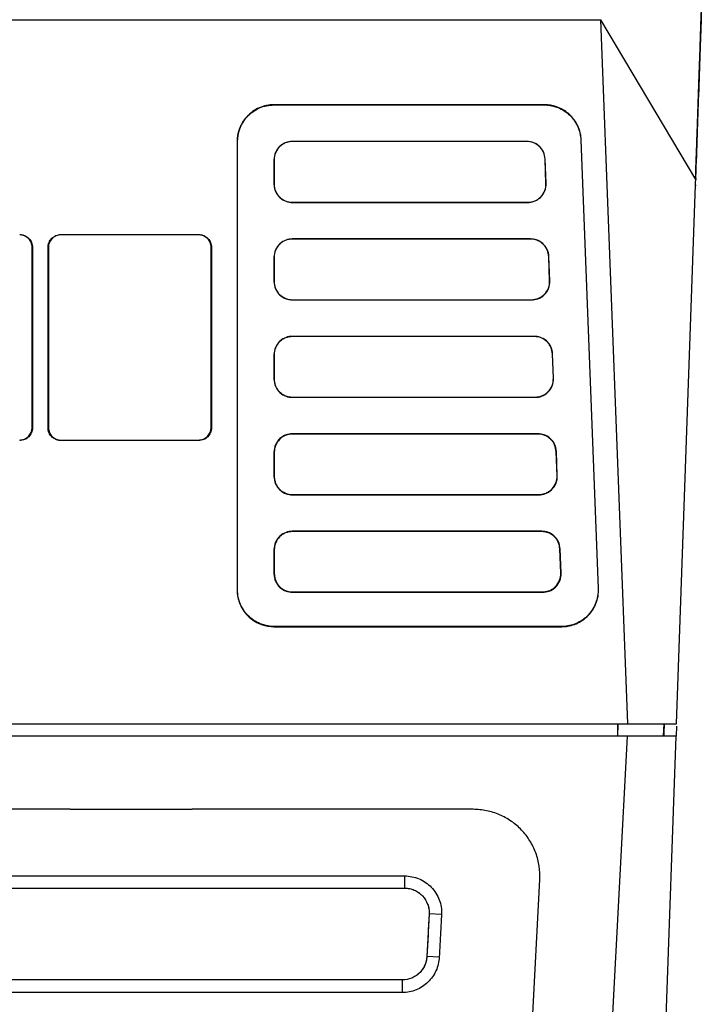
# Model space of a CAD drawing. Header units: millimetres. Extents: x -1111 to 1147, y -743 to 1146.
# Tile 53 of 203: x 280 to 336, y -508 to -428. Entities that reach past the tile are written whole.
import ezdxf

# ---------------------------------------------------------------- set-up
doc = ezdxf.new("R2010")
doc.units = ezdxf.units.MM

msp = doc.modelspace()

# ---------------------------------------------------------------- linework, layer by layer
at = {"color": 7, "linetype": 'Continuous', "lineweight": 25}
for p, q in [((219.102, -427.578), (327.38, -427.578)), ((329.605, -485.393), (327.38, -427.578)), ((335.2, -440.695), (327.38, -427.578)), ((322.761, -434.561), (300.552, -434.561)), ((300.552, -434.561), (300.552, -434.578)), ((300.552, -434.578), (322.761, -434.578)), ((322.761, -434.578), (322.761, -434.561)), ((297.535, -437.578), (297.535, -474.393)), ((297.552, -437.578), (297.535, -437.578)), ((297.552, -474.393), (297.552, -437.578)), ((321.317, -437.578), (302.052, -437.578)), ((302.052, -437.578), (302.052, -437.584)), ((321.317, -437.584), (302.052, -437.584)), ((321.317, -437.584), (321.317, -437.578)), ((325.776, -437.462), (325.759, -437.463)), ((325.759, -437.463), (327.176, -474.277)), ((327.193, -474.277), (325.776, -437.462)), ((300.552, -439.078), (300.552, -441.078)), ((300.559, -439.078), (300.552, -439.078)), ((300.559, -439.078), (300.56, -441.078)), ((322.81, -439.021), (322.816, -439.021)), ((322.885, -441.021), (322.81, -439.021)), ((322.893, -441.021), (322.816, -439.021)), ((300.552, -441.078), (300.56, -441.078)), ((322.893, -441.021), (322.885, -441.021)), ((333.605, -485.393), (335.151, -441.132)), ((335.151, -441.132), (335.143, -441.339)), ((302.052, -442.57), (302.052, -442.578)), ((302.052, -442.57), (321.394, -442.57)), ((302.052, -442.578), (321.394, -442.578)), ((321.394, -442.578), (321.394, -442.57)), ((283.052, -445.22), (294.372, -445.22)), ((283.052, -445.248), (283.052, -445.22)), ((294.372, -445.248), (283.052, -445.248)), ((294.372, -445.22), (294.372, -445.248)), ((321.625, -445.578), (302.052, -445.578)), ((302.052, -445.578), (302.052, -445.589)), ((321.625, -445.589), (302.052, -445.589)), ((321.625, -445.589), (321.625, -445.578)), ((280.687, -461.073), (280.696, -446.273)), ((280.696, -446.273), (280.724, -446.273)), ((280.724, -446.273), (280.724, -461.073)), ((281.999, -461.073), (281.999, -446.273)), ((281.999, -446.273), (282.028, -446.273)), ((282.028, -446.273), (282.037, -461.073)), ((295.387, -461.073), (295.396, -446.273)), ((295.396, -446.273), (295.424, -446.273)), ((295.424, -446.273), (295.424, -461.073)), ((300.552, -447.078), (300.552, -449.078)), ((300.564, -447.078), (300.552, -447.078)), ((300.564, -447.078), (300.565, -449.078)), ((323.113, -447.021), (323.124, -447.021)), ((323.189, -449.021), (323.113, -447.021)), ((323.201, -449.021), (323.124, -447.021)), ((300.552, -449.078), (300.565, -449.078)), ((323.201, -449.021), (323.189, -449.021)), ((302.052, -450.565), (302.052, -450.578)), ((302.052, -450.565), (321.702, -450.565)), ((302.052, -450.578), (321.702, -450.578)), ((321.702, -450.578), (321.702, -450.565)), ((321.933, -453.578), (302.052, -453.578)), ((302.052, -453.578), (302.052, -453.594)), ((321.933, -453.594), (302.052, -453.594)), ((321.933, -453.594), (321.933, -453.578)), ((300.552, -455.078), (300.552, -457.078)), ((300.569, -455.078), (300.552, -455.078)), ((300.569, -455.078), (300.57, -457.078)), ((323.416, -455.021), (323.432, -455.021)), ((323.492, -457.021), (323.416, -455.021)), ((323.509, -457.021), (323.432, -455.021)), ((300.552, -457.078), (300.57, -457.078)), ((323.509, -457.021), (323.492, -457.021)), ((302.052, -458.56), (302.052, -458.578)), ((302.052, -458.56), (322.01, -458.56)), ((302.052, -458.578), (322.01, -458.578)), ((322.01, -458.578), (322.01, -458.56)), ((280.724, -461.073), (280.687, -461.073)), ((282.037, -461.073), (281.999, -461.073)), ((295.424, -461.073), (295.387, -461.073)), ((283.052, -462.125), (283.052, -462.087)), ((283.052, -462.087), (294.372, -462.087)), ((294.372, -462.125), (283.052, -462.125)), ((294.372, -462.087), (294.372, -462.125)), ((322.241, -461.578), (302.052, -461.578)), ((302.052, -461.578), (302.052, -461.599)), ((322.241, -461.599), (302.052, -461.599)), ((322.241, -461.599), (322.241, -461.578)), ((300.552, -463.078), (300.552, -465.078)), ((300.574, -463.078), (300.552, -463.078)), ((300.574, -463.078), (300.575, -465.078)), ((323.719, -463.022), (323.74, -463.021)), ((323.795, -465.022), (323.719, -463.022)), ((323.817, -465.021), (323.74, -463.021)), ((300.552, -465.078), (300.575, -465.078)), ((323.817, -465.021), (323.795, -465.022)), ((302.052, -466.555), (302.052, -466.578)), ((302.052, -466.555), (322.318, -466.555)), ((302.052, -466.578), (322.318, -466.578)), ((322.318, -466.578), (322.318, -466.555)), ((322.549, -469.578), (302.052, -469.578)), ((302.052, -469.578), (302.052, -469.604)), ((322.549, -469.604), (302.052, -469.604)), ((322.549, -469.604), (322.549, -469.578)), ((300.552, -471.078), (300.552, -473.078)), ((300.579, -471.078), (300.552, -471.078)), ((300.579, -471.078), (300.58, -473.078)), ((324.022, -471.022), (324.048, -471.021)), ((324.098, -473.022), (324.022, -471.022)), ((324.125, -473.021), (324.048, -471.021)), ((300.552, -473.078), (300.58, -473.078)), ((324.125, -473.021), (324.098, -473.022)), ((297.535, -474.393), (297.552, -474.393)), ((327.176, -474.277), (327.193, -474.277)), ((302.052, -474.55), (302.052, -474.578)), ((302.052, -474.55), (322.626, -474.55)), ((302.052, -474.578), (322.626, -474.578)), ((322.626, -474.578), (322.626, -474.55)), ((300.552, -477.393), (300.552, -477.41)), ((324.178, -477.393), (300.552, -477.393)), ((300.552, -477.41), (324.178, -477.41)), ((324.178, -477.41), (324.178, -477.393)), ((269.352, -485.393), (329.605, -485.393)), ((328.8, -485.393), (328.747, -486.393)), ((328.8, -485.393), (328.755, -486.393)), ((328.8, -486.393), (328.8, -485.393)), ((329.605, -485.393), (333.605, -485.393)), ((332.545, -486.393), (332.579, -485.393)), ((332.579, -486.393), (332.579, -485.393)), ((332.579, -486.128), (332.605, -485.393)), ((333.599, -485.568), (333.57, -486.393)), ((329.553, -486.393), (269.137, -486.393)), ((329.553, -486.393), (325.487, -564.023)), ((333.57, -486.393), (329.553, -486.393)), ((329.602, -600.023), (333.57, -486.393)), ((283.829, -492.403), (264.099, -492.403)), ((283.829, -492.403), (293.829, -492.403)), ((316.908, -492.403), (293.829, -492.403)), ((268.858, -497.871), (311.277, -497.871)), ((311.277, -497.871), (311.277, -498.871)), ((320.299, -537.98), (322.383, -498.171)), ((268.858, -498.871), (311.277, -498.871)), ((313.289, -500.992), (313.107, -504.495)), ((313.292, -500.995), (313.289, -500.992)), ((314.31, -501.031), (313.292, -500.995)), ((313.108, -504.497), (313.107, -504.495)), ((314.126, -504.533), (313.108, -504.497)), ((311.094, -506.407), (268.858, -506.407)), ((311.094, -506.41), (268.858, -506.41)), ((311.094, -506.41), (311.094, -506.407)), ((311.094, -507.444), (311.094, -506.41)), ((311.094, -507.444), (268.858, -507.444))]:
    msp.add_line(p, q, dxfattribs=at)
for points, knots in [([(335.173, -440.507), (335.181, -440.262), (335.198, -439.774), (335.223, -439.053), (335.248, -438.342), (335.273, -437.641), (335.297, -436.95), (335.32, -436.269), (335.344, -435.598), (335.367, -434.937), (335.39, -434.287), (335.412, -433.646), (335.434, -433.016), (335.456, -432.395), (335.477, -431.785), (335.498, -431.185), (335.519, -430.595), (335.539, -430.015), (335.559, -429.446), (335.578, -428.886), (335.603, -428.182), (335.632, -427.346), (335.665, -426.394), (335.697, -425.477), (335.728, -424.595), (335.757, -423.748), (335.786, -422.935), (335.813, -422.157), (335.839, -421.415), (335.864, -420.705), (335.879, -420.262), (335.887, -420.04)], [0, 0, 0, 0, 0.026707, 0.053413, 0.08012, 0.106826, 0.133533, 0.16024, 0.186946, 0.213653, 0.240359, 0.267066, 0.293772, 0.320479, 0.347185, 0.373892, 0.400598, 0.427305, 0.454011, 0.480718, 0.507424, 0.556682, 0.605939, 0.655197, 0.704455, 0.753712, 0.80297, 0.852228, 0.901486, 0.950743, 1, 1, 1, 1]), ([(335.887, -420.04), (335.862, -420.774), (335.795, -422.687), (335.635, -427.264), (335.427, -433.228), (335.254, -438.177), (335.173, -440.507)], [0, 0, 0, 0, 0.1774779, 0.4624327, 0.7469141, 1, 1, 1, 1]), ([(300.552, -434.561), (300.156, -434.561), (299.737, -434.643), (298.96, -434.981), (298.605, -435.237), (298.045, -435.85), (297.84, -436.204), (297.586, -436.909), (297.535, -437.26), (297.535, -437.578)], [0, 0, 0, 0, 0.25, 0.25, 0.5, 0.5, 0.75, 0.75, 1, 1, 1, 1]), ([(297.552, -437.578), (297.552, -437.261), (297.604, -436.913), (297.856, -436.212), (298.059, -435.86), (298.616, -435.25), (298.969, -434.996), (299.742, -434.66), (300.158, -434.578), (300.552, -434.578)], [0, 0, 0, 0, 0.25, 0.25, 0.5, 0.5, 0.75, 0.75, 1, 1, 1, 1]), ([(325.776, -437.462), (325.761, -437.072), (325.666, -436.664), (325.313, -435.916), (325.055, -435.577), (324.447, -435.044), (324.101, -434.851), (323.413, -434.61), (323.072, -434.561), (322.761, -434.561)], [0, 0, 0, 0, 0.25, 0.25, 0.5, 0.5, 0.75, 0.75, 1, 1, 1, 1]), ([(322.761, -434.578), (323.07, -434.578), (323.409, -434.627), (324.093, -434.866), (324.438, -435.059), (325.041, -435.588), (325.298, -435.925), (325.649, -436.67), (325.744, -437.075), (325.759, -437.463)], [0, 0, 0, 0, 0.25, 0.25, 0.5, 0.5, 0.75, 0.75, 1, 1, 1, 1]), ([(302.052, -437.578), (301.894, -437.578), (301.72, -437.604), (301.369, -437.73), (301.193, -437.832), (300.888, -438.11), (300.761, -438.287), (300.593, -438.673), (300.552, -438.881), (300.552, -439.078)], [0, 0, 0, 0, 0.25, 0.25, 0.5, 0.5, 0.75, 0.75, 1, 1, 1, 1]), ([(302.052, -437.584), (301.954, -437.584), (301.857, -437.594), (301.666, -437.632), (301.571, -437.661), (301.39, -437.735), (301.305, -437.781), (301.142, -437.89), (301.066, -437.953), (300.859, -438.159), (300.748, -438.326), (300.599, -438.685), (300.559, -438.881), (300.559, -439.078)], [0, 0, 0, 0, 0.125, 0.125, 0.25, 0.25, 0.375, 0.375, 0.5, 0.5, 0.75, 0.75, 1, 1, 1, 1]), ([(322.816, -439.021), (322.809, -438.827), (322.762, -438.624), (322.586, -438.252), (322.458, -438.083), (322.156, -437.819), (321.984, -437.722), (321.642, -437.603), (321.472, -437.578), (321.317, -437.578)], [0, 0, 0, 0, 0.25, 0.25, 0.5, 0.5, 0.75, 0.75, 1, 1, 1, 1]), ([(322.81, -439.021), (322.802, -438.829), (322.758, -438.642), (322.641, -438.38), (322.594, -438.297), (322.485, -438.142), (322.422, -438.068), (322.217, -437.87), (322.053, -437.764), (321.701, -437.622), (321.51, -437.584), (321.317, -437.584)], [0, 0, 0, 0, 0.25, 0.25, 0.375, 0.375, 0.5, 0.5, 0.75, 0.75, 1, 1, 1, 1]), ([(335.173, -440.507), (335.173, -440.515), (335.173, -440.53), (335.176, -440.561), (335.181, -440.599), (335.189, -440.643), (335.196, -440.678), (335.2, -440.695)], [0, 0, 0, 0, 0.195729, 0.394095, 0.594615, 0.796766, 1, 1, 1, 1]), ([(300.552, -441.078), (300.552, -441.276), (300.593, -441.484), (300.761, -441.87), (300.888, -442.047), (301.193, -442.325), (301.369, -442.427), (301.72, -442.553), (301.894, -442.578), (302.052, -442.578)], [0, 0, 0, 0, 0.25, 0.25, 0.5, 0.5, 0.75, 0.75, 1, 1, 1, 1]), ([(300.56, -441.078), (300.56, -441.177), (300.57, -441.274), (300.608, -441.464), (300.637, -441.559), (300.712, -441.739), (300.757, -441.825), (300.866, -441.987), (300.929, -442.064), (301.135, -442.27), (301.301, -442.381), (301.66, -442.53), (301.856, -442.57), (302.052, -442.57)], [0, 0, 0, 0, 0.125, 0.125, 0.25, 0.25, 0.375, 0.375, 0.5, 0.5, 0.75, 0.75, 1, 1, 1, 1]), ([(321.394, -442.578), (321.557, -442.578), (321.736, -442.552), (322.095, -442.419), (322.275, -442.311), (322.582, -442.019), (322.708, -441.834), (322.867, -441.434), (322.901, -441.22), (322.893, -441.021)], [0, 0, 0, 0, 0.25, 0.25, 0.5, 0.5, 0.75, 0.75, 1, 1, 1, 1]), ([(321.394, -442.57), (321.495, -442.57), (321.595, -442.56), (321.79, -442.52), (321.886, -442.49), (322.071, -442.411), (322.158, -442.364), (322.322, -442.25), (322.4, -442.185), (322.607, -441.969), (322.717, -441.796), (322.859, -441.425), (322.893, -441.223), (322.885, -441.021)], [0, 0, 0, 0, 0.125, 0.125, 0.25, 0.25, 0.375, 0.375, 0.5, 0.5, 0.75, 0.75, 1, 1, 1, 1]), ([(335.151, -441.132), (335.152, -441.104), (335.154, -441.047), (335.16, -440.967), (335.169, -440.878), (335.181, -440.784), (335.194, -440.724), (335.2, -440.695)], [0, 0, 0, 0, 0.166254, 0.332639, 0.500595, 0.750322, 1, 1, 1, 1]), ([(279.672, -445.22), (279.707, -445.221), (279.777, -445.223), (279.88, -445.239), (279.982, -445.265), (280.113, -445.313), (280.267, -445.396), (280.427, -445.53), (280.557, -445.69), (280.651, -445.871), (280.713, -446.068), (280.72, -446.204), (280.724, -446.273)], [0, 0, 0, 0, 0.0637274, 0.1268201, 0.189916, 0.2536533, 0.3799041, 0.5062526, 0.6291795, 0.752129, 0.8758792, 1, 1, 1, 1]), ([(280.696, -446.273), (280.696, -446.137), (280.669, -446.005), (280.567, -445.757), (280.491, -445.643), (280.207, -445.36), (279.942, -445.248), (279.672, -445.248)], [0, 0, 0, 0, 0.25, 0.25, 0.5, 0.5, 1, 1, 1, 1]), ([(281.999, -446.273), (282, -446.238), (282.002, -446.168), (282.018, -446.064), (282.044, -445.963), (282.092, -445.832), (282.175, -445.677), (282.309, -445.518), (282.469, -445.388), (282.65, -445.293), (282.847, -445.231), (282.983, -445.224), (283.052, -445.22)], [0, 0, 0, 0, 0.0637366, 0.1268372, 0.1899381, 0.2536753, 0.3799464, 0.5062891, 0.629222, 0.7521486, 0.875892, 1, 1, 1, 1]), ([(283.052, -445.248), (282.916, -445.248), (282.784, -445.275), (282.536, -445.378), (282.422, -445.454), (282.139, -445.737), (282.028, -446.002), (282.028, -446.273)], [0, 0, 0, 0, 0.25, 0.25, 0.5, 0.5, 1, 1, 1, 1]), ([(294.372, -445.22), (294.407, -445.221), (294.477, -445.223), (294.58, -445.239), (294.682, -445.265), (294.813, -445.313), (294.967, -445.396), (295.127, -445.53), (295.257, -445.69), (295.351, -445.871), (295.413, -446.068), (295.42, -446.204), (295.424, -446.273)], [0, 0, 0, 0, 0.063727, 0.12682, 0.189916, 0.253653, 0.379904, 0.506253, 0.62918, 0.752129, 0.875879, 1, 1, 1, 1]), ([(295.396, -446.273), (295.396, -446.137), (295.369, -446.005), (295.267, -445.757), (295.191, -445.643), (294.907, -445.36), (294.642, -445.248), (294.372, -445.248)], [0, 0, 0, 0, 0.25, 0.25, 0.5, 0.5, 1, 1, 1, 1]), ([(302.052, -445.578), (301.894, -445.578), (301.72, -445.604), (301.369, -445.73), (301.193, -445.832), (300.888, -446.11), (300.761, -446.287), (300.593, -446.673), (300.552, -446.881), (300.552, -447.078)], [0, 0, 0, 0, 0.25, 0.25, 0.5, 0.5, 0.75, 0.75, 1, 1, 1, 1]), ([(302.052, -445.589), (301.954, -445.589), (301.858, -445.599), (301.667, -445.637), (301.573, -445.665), (301.393, -445.74), (301.307, -445.786), (301.145, -445.894), (301.069, -445.956), (300.863, -446.162), (300.752, -446.328), (300.603, -446.686), (300.564, -446.882), (300.564, -447.078)], [0, 0, 0, 0, 0.125, 0.125, 0.25, 0.25, 0.375, 0.375, 0.5, 0.5, 0.75, 0.75, 1, 1, 1, 1]), ([(323.124, -447.021), (323.117, -446.827), (323.07, -446.624), (322.894, -446.252), (322.766, -446.083), (322.464, -445.819), (322.292, -445.722), (321.949, -445.603), (321.78, -445.578), (321.625, -445.578)], [0, 0, 0, 0, 0.25, 0.25, 0.5, 0.5, 0.75, 0.75, 1, 1, 1, 1]), ([(323.113, -447.021), (323.105, -446.83), (323.062, -446.643), (322.945, -446.382), (322.898, -446.3), (322.789, -446.145), (322.726, -446.071), (322.522, -445.874), (322.358, -445.768), (322.008, -445.627), (321.817, -445.589), (321.625, -445.589)], [0, 0, 0, 0, 0.25, 0.25, 0.375, 0.375, 0.5, 0.5, 0.75, 0.75, 1, 1, 1, 1]), ([(300.552, -449.078), (300.552, -449.276), (300.593, -449.484), (300.761, -449.87), (300.888, -450.047), (301.193, -450.325), (301.369, -450.427), (301.72, -450.553), (301.894, -450.578), (302.052, -450.578)], [0, 0, 0, 0, 0.25, 0.25, 0.5, 0.5, 0.75, 0.75, 1, 1, 1, 1]), ([(300.565, -449.078), (300.565, -449.177), (300.575, -449.273), (300.613, -449.463), (300.641, -449.557), (300.716, -449.737), (300.762, -449.823), (300.87, -449.984), (300.932, -450.061), (301.138, -450.266), (301.304, -450.377), (301.661, -450.525), (301.856, -450.565), (302.052, -450.565)], [0, 0, 0, 0, 0.125, 0.125, 0.25, 0.25, 0.375, 0.375, 0.5, 0.5, 0.75, 0.75, 1, 1, 1, 1]), ([(321.702, -450.578), (321.865, -450.578), (322.044, -450.552), (322.403, -450.419), (322.583, -450.311), (322.89, -450.019), (323.016, -449.834), (323.175, -449.434), (323.209, -449.22), (323.201, -449.021)], [0, 0, 0, 0, 0.25, 0.25, 0.5, 0.5, 0.75, 0.75, 1, 1, 1, 1]), ([(321.702, -450.565), (321.803, -450.565), (321.902, -450.555), (322.096, -450.515), (322.193, -450.485), (322.376, -450.407), (322.463, -450.359), (322.627, -450.246), (322.705, -450.181), (322.911, -449.967), (323.021, -449.794), (323.162, -449.423), (323.196, -449.222), (323.189, -449.021)], [0, 0, 0, 0, 0.125, 0.125, 0.25, 0.25, 0.375, 0.375, 0.5, 0.5, 0.75, 0.75, 1, 1, 1, 1]), ([(302.052, -453.578), (301.894, -453.578), (301.72, -453.604), (301.369, -453.73), (301.193, -453.832), (300.888, -454.11), (300.761, -454.287), (300.593, -454.673), (300.552, -454.881), (300.552, -455.078)], [0, 0, 0, 0, 0.25, 0.25, 0.5, 0.5, 0.75, 0.75, 1, 1, 1, 1]), ([(302.052, -453.594), (301.955, -453.594), (301.858, -453.604), (301.669, -453.641), (301.574, -453.67), (301.395, -453.744), (301.31, -453.79), (301.148, -453.897), (301.072, -453.96), (300.867, -454.165), (300.756, -454.331), (300.608, -454.688), (300.569, -454.882), (300.569, -455.078)], [0, 0, 0, 0, 0.125, 0.125, 0.25, 0.25, 0.375, 0.375, 0.5, 0.5, 0.75, 0.75, 1, 1, 1, 1]), ([(323.432, -455.021), (323.425, -454.827), (323.378, -454.624), (323.202, -454.252), (323.074, -454.083), (322.772, -453.819), (322.6, -453.722), (322.257, -453.603), (322.088, -453.578), (321.933, -453.578)], [0, 0, 0, 0, 0.25, 0.25, 0.5, 0.5, 0.75, 0.75, 1, 1, 1, 1]), ([(323.416, -455.021), (323.409, -454.83), (323.365, -454.645), (323.249, -454.385), (323.202, -454.303), (323.093, -454.148), (323.031, -454.075), (322.827, -453.878), (322.664, -453.773), (322.314, -453.631), (322.125, -453.594), (321.933, -453.594)], [0, 0, 0, 0, 0.25, 0.25, 0.375, 0.375, 0.5, 0.5, 0.75, 0.75, 1, 1, 1, 1]), ([(300.552, -457.078), (300.552, -457.276), (300.593, -457.484), (300.761, -457.87), (300.888, -458.047), (301.193, -458.325), (301.369, -458.427), (301.72, -458.553), (301.894, -458.578), (302.052, -458.578)], [0, 0, 0, 0, 0.25, 0.25, 0.5, 0.5, 0.75, 0.75, 1, 1, 1, 1]), ([(300.57, -457.078), (300.57, -457.176), (300.58, -457.273), (300.618, -457.462), (300.646, -457.556), (300.72, -457.735), (300.766, -457.82), (300.873, -457.981), (300.936, -458.057), (301.141, -458.262), (301.306, -458.373), (301.662, -458.521), (301.857, -458.56), (302.052, -458.56)], [0, 0, 0, 0, 0.125, 0.125, 0.25, 0.25, 0.375, 0.375, 0.5, 0.5, 0.75, 0.75, 1, 1, 1, 1]), ([(322.01, -458.578), (322.173, -458.578), (322.351, -458.552), (322.711, -458.419), (322.891, -458.311), (323.198, -458.019), (323.324, -457.834), (323.483, -457.434), (323.517, -457.22), (323.509, -457.021)], [0, 0, 0, 0, 0.25, 0.25, 0.5, 0.5, 0.75, 0.75, 1, 1, 1, 1]), ([(322.01, -458.56), (322.111, -458.56), (322.209, -458.55), (322.403, -458.51), (322.499, -458.48), (322.682, -458.403), (322.769, -458.355), (322.932, -458.243), (323.009, -458.177), (323.215, -457.964), (323.324, -457.792), (323.466, -457.422), (323.499, -457.222), (323.492, -457.021)], [0, 0, 0, 0, 0.125, 0.125, 0.25, 0.25, 0.375, 0.375, 0.5, 0.5, 0.75, 0.75, 1, 1, 1, 1]), ([(280.724, -461.073), (280.723, -461.108), (280.721, -461.178), (280.705, -461.281), (280.679, -461.383), (280.632, -461.514), (280.548, -461.668), (280.415, -461.827), (280.255, -461.958), (280.074, -462.052), (279.877, -462.114), (279.74, -462.121), (279.672, -462.125)], [0, 0, 0, 0, 0.0637358, 0.126836, 0.1899368, 0.2536743, 0.3799448, 0.5062876, 0.6292216, 0.7521485, 0.8758926, 1, 1, 1, 1]), ([(279.672, -462.087), (279.806, -462.087), (279.937, -462.061), (280.183, -461.959), (280.295, -461.884), (280.576, -461.603), (280.686, -461.341), (280.687, -461.073)], [0, 0, 0, 0, 0.25, 0.25, 0.5, 0.5, 1, 1, 1, 1]), ([(283.052, -462.125), (283.017, -462.124), (282.947, -462.122), (282.843, -462.106), (282.742, -462.08), (282.611, -462.033), (282.456, -461.949), (282.297, -461.816), (282.167, -461.656), (282.072, -461.474), (282.01, -461.278), (282.003, -461.141), (281.999, -461.073)], [0, 0, 0, 0, 0.063727, 0.126819, 0.189915, 0.253652, 0.379902, 0.506251, 0.629178, 0.752128, 0.875879, 1, 1, 1, 1]), ([(282.037, -461.073), (282.037, -461.207), (282.063, -461.338), (282.165, -461.584), (282.241, -461.696), (282.521, -461.977), (282.784, -462.087), (283.052, -462.087)], [0, 0, 0, 0, 0.25, 0.25, 0.5, 0.5, 1, 1, 1, 1]), ([(295.424, -461.073), (295.423, -461.108), (295.421, -461.178), (295.405, -461.281), (295.379, -461.383), (295.332, -461.514), (295.248, -461.668), (295.115, -461.827), (294.955, -461.958), (294.774, -462.052), (294.577, -462.114), (294.44, -462.121), (294.372, -462.125)], [0, 0, 0, 0, 0.063736, 0.126836, 0.189937, 0.253674, 0.379945, 0.506288, 0.629222, 0.752149, 0.875893, 1, 1, 1, 1]), ([(294.372, -462.087), (294.506, -462.087), (294.637, -462.061), (294.883, -461.959), (294.995, -461.884), (295.276, -461.603), (295.386, -461.341), (295.387, -461.073)], [0, 0, 0, 0, 0.25, 0.25, 0.5, 0.5, 1, 1, 1, 1]), ([(302.052, -461.578), (301.894, -461.578), (301.72, -461.604), (301.369, -461.73), (301.193, -461.832), (300.888, -462.11), (300.761, -462.287), (300.593, -462.673), (300.552, -462.881), (300.552, -463.078)], [0, 0, 0, 0, 0.25, 0.25, 0.5, 0.5, 0.75, 0.75, 1, 1, 1, 1]), ([(302.052, -461.599), (301.955, -461.599), (301.859, -461.608), (301.67, -461.646), (301.576, -461.674), (301.397, -461.749), (301.312, -461.794), (301.151, -461.901), (301.075, -461.964), (300.871, -462.168), (300.76, -462.333), (300.613, -462.689), (300.574, -462.883), (300.574, -463.078)], [0, 0, 0, 0, 0.125, 0.125, 0.25, 0.25, 0.375, 0.375, 0.5, 0.5, 0.75, 0.75, 1, 1, 1, 1]), ([(323.74, -463.021), (323.733, -462.827), (323.686, -462.624), (323.51, -462.252), (323.382, -462.083), (323.08, -461.819), (322.908, -461.722), (322.565, -461.603), (322.396, -461.578), (322.241, -461.578)], [0, 0, 0, 0, 0.25, 0.25, 0.5, 0.5, 0.75, 0.75, 1, 1, 1, 1]), ([(323.719, -463.022), (323.712, -462.831), (323.668, -462.646), (323.552, -462.387), (323.506, -462.305), (323.398, -462.151), (323.335, -462.078), (323.132, -461.882), (322.97, -461.777), (322.621, -461.636), (322.432, -461.599), (322.241, -461.599)], [0, 0, 0, 0, 0.25, 0.25, 0.375, 0.375, 0.5, 0.5, 0.75, 0.75, 1, 1, 1, 1]), ([(300.552, -465.078), (300.552, -465.276), (300.593, -465.484), (300.761, -465.87), (300.888, -466.047), (301.193, -466.325), (301.369, -466.427), (301.72, -466.553), (301.894, -466.578), (302.052, -466.578)], [0, 0, 0, 0, 0.25, 0.25, 0.5, 0.5, 0.75, 0.75, 1, 1, 1, 1]), ([(300.575, -465.078), (300.575, -465.176), (300.585, -465.272), (300.622, -465.46), (300.651, -465.554), (300.725, -465.733), (300.77, -465.818), (300.877, -465.978), (300.94, -466.054), (301.144, -466.258), (301.309, -466.368), (301.664, -466.516), (301.857, -466.555), (302.052, -466.555)], [0, 0, 0, 0, 0.125, 0.125, 0.25, 0.25, 0.375, 0.375, 0.5, 0.5, 0.75, 0.75, 1, 1, 1, 1]), ([(322.318, -466.578), (322.481, -466.578), (322.659, -466.552), (323.019, -466.419), (323.199, -466.311), (323.506, -466.019), (323.632, -465.834), (323.791, -465.434), (323.825, -465.22), (323.817, -465.021)], [0, 0, 0, 0, 0.25, 0.25, 0.5, 0.5, 0.75, 0.75, 1, 1, 1, 1]), ([(322.318, -466.555), (322.418, -466.555), (322.516, -466.545), (322.71, -466.506), (322.806, -466.476), (322.988, -466.398), (323.074, -466.351), (323.237, -466.239), (323.314, -466.174), (323.519, -465.961), (323.628, -465.789), (323.769, -465.421), (323.802, -465.221), (323.795, -465.022)], [0, 0, 0, 0, 0.125, 0.125, 0.25, 0.25, 0.375, 0.375, 0.5, 0.5, 0.75, 0.75, 1, 1, 1, 1]), ([(302.052, -469.578), (301.894, -469.578), (301.72, -469.604), (301.369, -469.73), (301.193, -469.832), (300.888, -470.11), (300.761, -470.287), (300.593, -470.673), (300.552, -470.881), (300.552, -471.078)], [0, 0, 0, 0, 0.25, 0.25, 0.5, 0.5, 0.75, 0.75, 1, 1, 1, 1]), ([(302.052, -469.604), (301.955, -469.604), (301.859, -469.613), (301.671, -469.651), (301.578, -469.679), (301.399, -469.753), (301.314, -469.798), (301.154, -469.905), (301.078, -469.967), (300.874, -470.171), (300.765, -470.336), (300.618, -470.69), (300.579, -470.884), (300.579, -471.078)], [0, 0, 0, 0, 0.125, 0.125, 0.25, 0.25, 0.375, 0.375, 0.5, 0.5, 0.75, 0.75, 1, 1, 1, 1]), ([(324.048, -471.021), (324.041, -470.827), (323.994, -470.624), (323.818, -470.252), (323.689, -470.083), (323.388, -469.819), (323.215, -469.722), (322.873, -469.603), (322.704, -469.578), (322.549, -469.578)], [0, 0, 0, 0, 0.25, 0.25, 0.5, 0.5, 0.75, 0.75, 1, 1, 1, 1]), ([(324.022, -471.022), (324.015, -470.832), (323.971, -470.647), (323.856, -470.389), (323.809, -470.308), (323.702, -470.154), (323.639, -470.081), (323.437, -469.886), (323.275, -469.781), (322.928, -469.641), (322.739, -469.604), (322.549, -469.604)], [0, 0, 0, 0, 0.25, 0.25, 0.375, 0.375, 0.5, 0.5, 0.75, 0.75, 1, 1, 1, 1]), ([(300.552, -473.078), (300.552, -473.276), (300.593, -473.484), (300.761, -473.87), (300.888, -474.047), (301.193, -474.325), (301.369, -474.427), (301.72, -474.553), (301.894, -474.578), (302.052, -474.578)], [0, 0, 0, 0, 0.25, 0.25, 0.5, 0.5, 0.75, 0.75, 1, 1, 1, 1]), ([(300.58, -473.078), (300.58, -473.176), (300.59, -473.271), (300.627, -473.459), (300.655, -473.553), (300.729, -473.731), (300.774, -473.815), (300.881, -473.975), (300.943, -474.051), (301.147, -474.255), (301.311, -474.364), (301.665, -474.511), (301.858, -474.55), (302.052, -474.55)], [0, 0, 0, 0, 0.125, 0.125, 0.25, 0.25, 0.375, 0.375, 0.5, 0.5, 0.75, 0.75, 1, 1, 1, 1]), ([(322.626, -474.578), (322.789, -474.578), (322.967, -474.552), (323.327, -474.419), (323.507, -474.311), (323.814, -474.019), (323.94, -473.834), (324.099, -473.434), (324.133, -473.22), (324.125, -473.021)], [0, 0, 0, 0, 0.25, 0.25, 0.5, 0.5, 0.75, 0.75, 1, 1, 1, 1]), ([(322.626, -474.55), (322.726, -474.55), (322.824, -474.54), (323.016, -474.501), (323.112, -474.471), (323.294, -474.394), (323.38, -474.347), (323.542, -474.235), (323.619, -474.17), (323.823, -473.958), (323.932, -473.787), (324.072, -473.42), (324.105, -473.221), (324.098, -473.022)], [0, 0, 0, 0, 0.125, 0.125, 0.25, 0.25, 0.375, 0.375, 0.5, 0.5, 0.75, 0.75, 1, 1, 1, 1]), ([(297.535, -474.393), (297.535, -474.789), (297.617, -475.208), (297.955, -475.985), (298.211, -476.341), (298.824, -476.901), (299.178, -477.105), (299.883, -477.359), (300.234, -477.41), (300.552, -477.41)], [0, 0, 0, 0, 0.25, 0.25, 0.5, 0.5, 0.75, 0.75, 1, 1, 1, 1]), ([(300.552, -477.393), (300.236, -477.393), (299.887, -477.342), (299.186, -477.089), (298.834, -476.886), (298.224, -476.329), (297.97, -475.976), (297.634, -475.204), (297.552, -474.787), (297.552, -474.393)], [0, 0, 0, 0, 0.25, 0.25, 0.5, 0.5, 0.75, 0.75, 1, 1, 1, 1]), ([(324.178, -477.41), (324.505, -477.41), (324.864, -477.356), (325.587, -477.089), (325.949, -476.873), (326.567, -476.285), (326.82, -475.913), (327.141, -475.108), (327.209, -474.678), (327.193, -474.277)], [0, 0, 0, 0, 0.25, 0.25, 0.5, 0.5, 0.75, 0.75, 1, 1, 1, 1]), ([(327.176, -474.277), (327.191, -474.677), (327.124, -475.104), (326.805, -475.904), (326.553, -476.274), (325.938, -476.859), (325.579, -477.073), (324.86, -477.339), (324.503, -477.393), (324.178, -477.393)], [0, 0, 0, 0, 0.25, 0.25, 0.5, 0.5, 0.75, 0.75, 1, 1, 1, 1]), ([(322.383, -498.171), (322.402, -497.797), (322.383, -497.428), (322.301, -496.88), (322.264, -496.699), (322.172, -496.338), (322.116, -496.159), (321.923, -495.638), (321.76, -495.307), (321.466, -494.835), (321.36, -494.68), (321.133, -494.386), (321.013, -494.245), (320.632, -493.844), (320.351, -493.603), (319.738, -493.176), (319.415, -492.996), (318.738, -492.703), (318.379, -492.591), (317.651, -492.442), (317.282, -492.403), (316.908, -492.403)], [0, 0, 0, 0, 0.125, 0.125, 0.1875, 0.1875, 0.25, 0.25, 0.375, 0.375, 0.4375, 0.4375, 0.5, 0.5, 0.625, 0.625, 0.75, 0.75, 0.875, 0.875, 1, 1, 1, 1]), ([(311.277, -497.871), (311.483, -497.871), (311.686, -497.892), (312.084, -497.972), (312.282, -498.033), (312.658, -498.192), (312.836, -498.289), (313.173, -498.52), (313.331, -498.654), (313.613, -498.946), (313.739, -499.106), (313.959, -499.454), (314.05, -499.637), (314.194, -500.017), (314.246, -500.217), (314.31, -500.621), (314.32, -500.825), (314.31, -501.031)], [0, 0, 0, 0, 0.125, 0.125, 0.25, 0.25, 0.375, 0.375, 0.5, 0.5, 0.625, 0.625, 0.75, 0.75, 0.875, 0.875, 1, 1, 1, 1]), ([(311.277, -498.871), (311.552, -498.871), (311.825, -498.928), (312.199, -499.089), (312.321, -499.157), (312.544, -499.313), (312.647, -499.401), (312.929, -499.699), (313.075, -499.934), (313.217, -500.32), (313.251, -500.451), (313.292, -500.72), (313.299, -500.858), (313.292, -500.995)], [0, 0, 0, 0, 0.25, 0.25, 0.375, 0.375, 0.5, 0.5, 0.75, 0.75, 0.875, 0.875, 1, 1, 1, 1]), ([(311.277, -498.871), (311.415, -498.871), (311.55, -498.885), (311.816, -498.94), (311.948, -498.981), (312.198, -499.089), (312.317, -499.155), (312.54, -499.311), (312.645, -499.401), (312.925, -499.696), (313.073, -499.934), (313.214, -500.315), (313.248, -500.449), (313.289, -500.719), (313.296, -500.855), (313.289, -500.992)], [0, 0, 0, 0, 0.125, 0.125, 0.25, 0.25, 0.375, 0.375, 0.5, 0.5, 0.75, 0.75, 0.875, 0.875, 1, 1, 1, 1]), ([(314.31, -501.031), (314.285, -501.506), (314.26, -501.982), (314.235, -502.457), (314.217, -502.803), (314.199, -503.149), (314.181, -503.495), (314.163, -503.841), (314.144, -504.187), (314.126, -504.533)], [0, 0, 0, 0, 0.001428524, 0.001428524, 0.001428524, 0.002467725, 0.002467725, 0.002467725, 0.003506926, 0.003506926, 0.003506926, 0.003506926]), ([(313.107, -504.495), (313.1, -504.623), (313.081, -504.749), (313.021, -504.996), (312.978, -505.117), (312.871, -505.35), (312.808, -505.46), (312.66, -505.666), (312.575, -505.764), (312.39, -505.94), (312.29, -506.018), (312.076, -506.156), (311.961, -506.216), (311.607, -506.357), (311.351, -506.407), (311.094, -506.407)], [0, 0, 0, 0, 0.125, 0.125, 0.25, 0.25, 0.375, 0.375, 0.5, 0.5, 0.625, 0.625, 0.75, 0.75, 1, 1, 1, 1]), ([(313.108, -504.497), (313.095, -504.754), (313.032, -505.006), (312.873, -505.352), (312.808, -505.463), (312.66, -505.671), (312.576, -505.766), (312.392, -505.942), (312.29, -506.022), (312.076, -506.159), (311.963, -506.217), (311.608, -506.36), (311.351, -506.41), (311.094, -506.41)], [0, 0, 0, 0, 0.25, 0.25, 0.375, 0.375, 0.5, 0.5, 0.625, 0.625, 0.75, 0.75, 1, 1, 1, 1]), ([(314.126, -504.533), (314.116, -504.727), (314.088, -504.918), (313.997, -505.291), (313.934, -505.476), (313.774, -505.829), (313.679, -505.996), (313.457, -506.31), (313.33, -506.459), (313.052, -506.728), (312.902, -506.848), (312.579, -507.058), (312.405, -507.15), (312.048, -507.295), (311.864, -507.35), (311.483, -507.425), (311.289, -507.444), (311.094, -507.444)], [0, 0, 0, 0, 0.125, 0.125, 0.25, 0.25, 0.375, 0.375, 0.5, 0.5, 0.625, 0.625, 0.75, 0.75, 0.875, 0.875, 1, 1, 1, 1])]:
    msp.add_open_spline(points, degree=3, knots=knots, dxfattribs=at)
msp.add_open_spline([(313.292, -500.995), (313.231, -502.162), (313.17, -503.33), (313.108, -504.497)], degree=3, dxfattribs=at)

doc.saveas('drawing.dxf')
